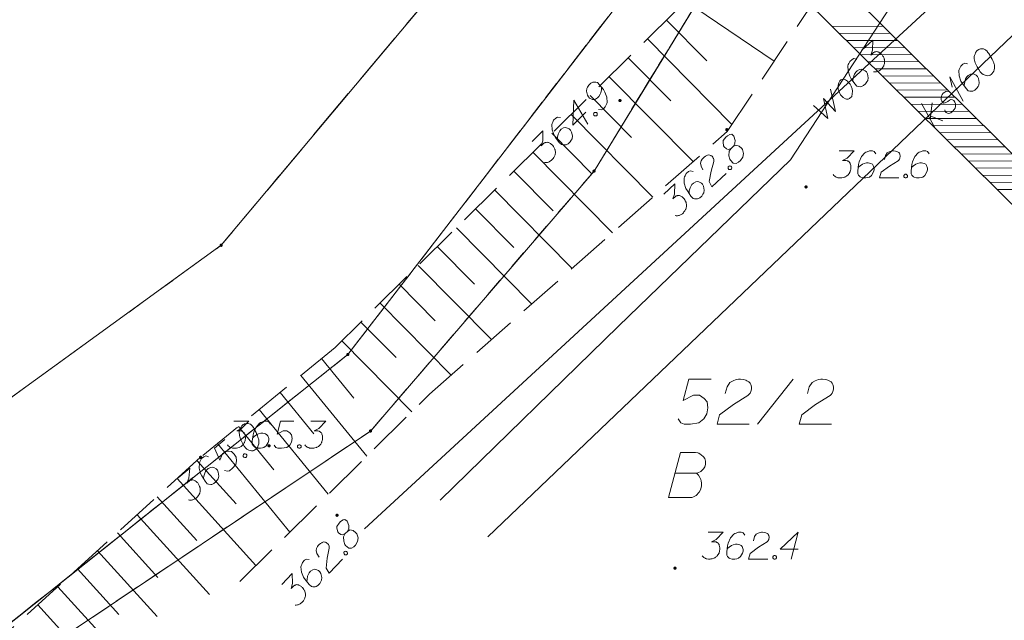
# Model space of a CAD drawing. Header units: metres. Extents: x 5554594 to 5556205, y 5636132 to 5636668.
# Tile 130 of 168: x 5555441 to 5555469, y 5636419 to 5636436. Entities that reach past the tile are written whole.
import ezdxf

# ---------------------------------------------------------------- set-up
doc = ezdxf.new("R2010")
doc.units = ezdxf.units.M
doc.header["$MEASUREMENT"] = 0
doc.header["$XCLIPFRAME"] = 0
for name, pattern in [('PRZER1-1', [2, 1, -1]), ('PRZER2_5-1', [3.5, 2.5, -1]), ('PRZER3-1', [4, 3, -1])]:
    doc.linetypes.add(name, pattern=pattern)
for name, color, linetype, lineweight in [('#RASTER', 7, 'Continuous', 18), ('#zakres', 7, 'Continuous', 18), ('#zmodyfikowane', 7, 'Continuous', 18)]:
    doc.layers.add(name, color=color, linetype=linetype, lineweight=lineweight)
for name, color, linetype, lineweight, true_color in [('GEPPGD', 96, 'Continuous', 18, 0x008000), ('GESDZI', 18, 'Continuous', 18, 0x0a0909), ('GESDZI_O', 18, 'Continuous', 18, 0x0a0909), ('GESKKL', 96, 'PRZER3-1', 18, 0x008000), ('GESUZY', 96, 'PRZER1-1', 18, 0x008000), ('GESUZY_O', 96, 'PRZER1-1', 18, 0x008000), ('GSPWPN', 18, 'Continuous', 18, 0x0a0909), ('GSPWPN_O', 18, 'Continuous', 18, 0x0a0909), ('GSSZSN', 18, 'PRZER2_5-1', 18, 0x0a0909), ('GULENN', 1, 'Continuous', 18, 0xff0000), ('GULKSP', 36, 'Continuous', 18, 0x803300), ('GULKSP_O', 36, 'Continuous', 18, 0x803300), ('GULWOP_O', 5, 'Continuous', 18, 0x0000ff), ('GUPEPI', 1, 'Continuous', 18, 0xff0000)]:
    doc.layers.add(name, color=color, linetype=linetype, lineweight=lineweight, true_color=true_color)
picture_1 = doc.add_image_def('image2.tif', size_in_pixel=(18897, 11811))

# ---------------------------------------------------------------- blocks, each defined once
blk = doc.blocks.new('POINT')
blk.add_hatch(color=0).paths.add_polyline_path([(-0.000884, -0.0025), (-0.0025, -0.000884), (-0.0025, 0.000884), (0.000884, 0.0025), (0.0025, 0.000884), (0.0025, -0.000884), (0.000884, -0.0025)])
blk = doc.blocks.new('KOLO_2')
blk.add_hatch(color=0).paths.add_polyline_path([(0, -0.5), (-0.12941, -0.482963), (-0.25, -0.433013), (-0.353553, -0.353553), (-0.433013, -0.25), (-0.482963, -0.12941), (-0.5, 0), (-0.482963, 0.12941), (-0.433013, 0.25), (-0.353553, 0.353553), (-0.25, 0.433013), (-0.12941, 0.482963), (0, 0.5), (0.12941, 0.482963), (0.25, 0.433013), (0.353553, 0.353553), (0.433013, 0.25), (0.482963, 0.12941), (0.5, 0), (0.482963, -0.12941), (0.433013, -0.25), (0.353553, -0.353553), (0.25, -0.433013), (0.12941, -0.482963)])
blk = doc.blocks.new('EPPGN')
blk.add_hatch(color=0).paths.add_polyline_path([(0, -0.09), (-0.027812, -0.085595), (-0.052901, -0.072812), (-0.072812, -0.052901), (-0.085595, -0.027812), (-0.09, 0), (-0.085595, 0.027812), (-0.072812, 0.052901), (-0.052901, 0.072812), (-0.027812, 0.085595), (0, 0.09), (0.027812, 0.085595), (0.052901, 0.072812), (0.072812, 0.052901), (0.085595, 0.027812), (0.09, 0), (0.085595, -0.027812), (0.072812, -0.052901), (0.052901, -0.072812), (0.027812, -0.085595)])
blk = doc.blocks.new('*U192')
at = {"layer": 'GULKSP_O', "color": 36, "linetype": 'ByBlock', "lineweight": 18, "true_color": 0x803300}
for p, q in [((5555466.894, 5636432.543), (5555466.522, 5636433.224)), ((5555466.762, 5636432.784), (5555466.814, 5636433.243)), ((5555466.773, 5636432.876), (5555467.108, 5636432.747))]:
    blk.add_line(p, q, dxfattribs=at)
blk = doc.blocks.new('*U193')
at = {"layer": 'GULKSP_O', "color": 36, "linetype": 'ByBlock', "lineweight": 18, "true_color": 0x803300}
for q in [(5555467.676, 5636433.29), (5555467.372, 5636433.685)]:
    blk.add_line((5555467.303, 5636433.971), q, dxfattribs=at)

msp = doc.modelspace()

# ---------------------------------------------------------------- linework, layer by layer
at = {"layer": '#zakres', "color": 134, "linetype": 'Continuous', "lineweight": 18}
for p, q in [((5555453.852, 5636446.855), (5555484.202, 5636416.82)), ((5555453.148, 5636446.145), (5555483.498, 5636416.11)), ((5555464.045, 5636435.368), (5555465.445, 5636435.376)), ((5555464.244, 5636435.171), (5555465.644, 5636435.179)), ((5555464.443, 5636434.975), (5555465.843, 5636434.982)), ((5555464.642, 5636434.778), (5555466.042, 5636434.785)), ((5555464.841, 5636434.581), (5555466.241, 5636434.588)), ((5555465.04, 5636434.384), (5555466.44, 5636434.391)), ((5555465.239, 5636434.187), (5555466.639, 5636434.194)), ((5555465.438, 5636433.99), (5555466.838, 5636433.997)), ((5555465.637, 5636433.793), (5555467.037, 5636433.8)), ((5555465.836, 5636433.596), (5555467.236, 5636433.603)), ((5555466.035, 5636433.399), (5555467.435, 5636433.406)), ((5555466.234, 5636433.202), (5555467.634, 5636433.209)), ((5555466.433, 5636433.005), (5555467.833, 5636433.012)), ((5555466.632, 5636432.808), (5555468.032, 5636432.815)), ((5555466.831, 5636432.611), (5555468.231, 5636432.618)), ((5555467.03, 5636432.414), (5555468.43, 5636432.421)), ((5555467.229, 5636432.217), (5555468.629, 5636432.224)), ((5555467.428, 5636432.02), (5555468.828, 5636432.028)), ((5555467.627, 5636431.823), (5555469.027, 5636431.831)), ((5555467.826, 5636431.626), (5555469.226, 5636431.634)), ((5555468.025, 5636431.429), (5555469.425, 5636431.437)), ((5555468.224, 5636431.232), (5555469.624, 5636431.24)), ((5555468.423, 5636431.035), (5555469.823, 5636431.043)), ((5555468.622, 5636430.838), (5555470.022, 5636430.846))]:
    msp.add_line(p, q, dxfattribs=at)
at = {"layer": '#zmodyfikowane', "color": 5, "linetype": 'Continuous', "lineweight": 18, "true_color": 0x0000ff, "flags": 128}
msp.add_lwpolyline([(5555490.58, 5636442.88), (5555480.97, 5636449.01), (5555451.045, 5636421.409)], dxfattribs=at)
at = {"layer": 'GESDZI', "color": 96, "linetype": 'Continuous', "lineweight": 18, "flags": 128}
for points in [[(5555401.076, 5636390.282), (5555404.073, 5636395.02), (5555409.758, 5636401.08), (5555415.606, 5636406.363), (5555423.635, 5636411.745), (5555430.735, 5636417.459), (5555447.06, 5636429.289), (5555454.524, 5636438.193), (5555464.207, 5636454.062), (5555467.116, 5636460.589), (5555468.332, 5636465.003), (5555472.295, 5636474.764), (5555473.727, 5636476.915), (5555478.789, 5636482.309), (5555486.827, 5636487.153), (5555491.335, 5636490.878), (5555494.572, 5636495.113), (5555496.203, 5636499.774)], [(5555498.831, 5636497.826), (5555497.916, 5636495.121), (5555494.886, 5636489.995), (5555492.02, 5636486.875), (5555487.899, 5636483.58), (5555479.095, 5636477.123), (5555476.226, 5636474.148), (5555473.057, 5636465.855), (5555470.67, 5636460.65), (5555463.042, 5636442.883), (5555458.424, 5636436.43), (5555450.581, 5636426.255), (5555436.482, 5636415.046), (5555422.948, 5636405.301), (5555415.395, 5636399.944), (5555410.221, 5636395.159), (5555404.633, 5636386.632), (5555399.591, 5636376.915), (5555395.485, 5636361.975)], [(5555395.485, 5636361.975), (5555399.591, 5636376.915), (5555404.633, 5636386.632), (5555410.221, 5636395.159), (5555415.395, 5636399.944), (5555422.948, 5636405.301), (5555436.482, 5636415.046), (5555450.581, 5636426.255), (5555458.424, 5636436.43), (5555463.042, 5636442.883), (5555470.67, 5636460.65), (5555472.46, 5636456.89), (5555469.38, 5636450.93), (5555457.42, 5636431.35), (5555451.21, 5636424.13), (5555441.83, 5636417.85), (5555424.78, 5636404.45), (5555410.8, 5636392.86), (5555407.98, 5636388.69), (5555401.58, 5636375.21), (5555399.135, 5636366.433)], [(5555399.135, 5636366.433), (5555401.58, 5636375.21), (5555407.98, 5636388.69), (5555410.8, 5636392.86), (5555424.78, 5636404.45), (5555441.83, 5636417.85), (5555451.21, 5636424.13), (5555457.42, 5636431.35), (5555469.38, 5636450.93), (5555472.46, 5636456.89), (5555487.39, 5636447.84), (5555495.36, 5636441.79), (5555512.96, 5636426.69), (5555500.39, 5636427.61), (5555493.74, 5636426.2), (5555492.33, 5636424.58), (5555491.43, 5636422.53), (5555488.92, 5636412.93), (5555484.75, 5636396.97), (5555483.807, 5636393.359)]]:
    msp.add_lwpolyline(points, dxfattribs=at)
msp.add_lwpolyline([(5555404.073, 5636395.02), (5555398.748, 5636398.735), (5555383.39, 5636416.92), (5555389.734, 5636423.873), (5555402.789, 5636438.708), (5555413.799, 5636449.56), (5555420.669, 5636454.714), (5555430.383, 5636458.569), (5555437.185, 5636462.46), (5555446.84, 5636464.597), (5555451.868, 5636465.418), (5555457.224, 5636464.58), (5555467.116, 5636460.589), (5555464.207, 5636454.062), (5555454.524, 5636438.193), (5555447.06, 5636429.289), (5555430.735, 5636417.459), (5555423.635, 5636411.745), (5555415.606, 5636406.363), (5555409.758, 5636401.08), (5555404.073, 5636395.02)], close=True, dxfattribs=at)
at = {"layer": 'GESDZI_O', "color": 96, "linetype": 'Continuous', "lineweight": 18}
msp.add_line((5555461.96, 5636424.317), (5555462.954, 5636425.567), dxfattribs=at)
at = {"layer": 'GESDZI_O', "color": 96, "linetype": 'Continuous', "lineweight": 18, "flags": 128}
for points in [[(5555460.671, 5636425.567), (5555460.051, 5636425.567), (5555459.893, 5636424.977), (5555460.179, 5636425.124), (5555460.346, 5636425.124), (5555460.484, 5636425.036), (5555460.562, 5636424.937), (5555460.582, 5636424.77), (5555460.553, 5636424.603), (5555460.474, 5636424.465), (5555460.336, 5636424.357), (5555460.1, 5636424.317), (5555459.923, 5636424.317), (5555459.834, 5636424.357), (5555459.755, 5636424.465)], [(5555461.064, 5636425.174), (5555461.114, 5636425.361), (5555461.192, 5636425.479), (5555461.281, 5636425.528), (5555461.369, 5636425.557), (5555461.438, 5636425.567), (5555461.488, 5636425.567), (5555461.576, 5636425.557), (5555461.635, 5636425.538), (5555461.665, 5636425.528), (5555461.724, 5636425.498), (5555461.753, 5636425.459), (5555461.773, 5636425.42), (5555461.783, 5636425.39), (5555461.793, 5636425.351), (5555461.793, 5636425.301), (5555461.783, 5636425.252), (5555461.773, 5636425.223), (5555461.753, 5636425.183), (5555461.724, 5636425.144), (5555461.694, 5636425.115), (5555461.291, 5636424.868), (5555460.907, 5636424.583), (5555460.838, 5636424.317), (5555461.734, 5636424.317)], [(5555463.348, 5636425.174), (5555463.397, 5636425.361), (5555463.476, 5636425.479), (5555463.564, 5636425.528), (5555463.653, 5636425.557), (5555463.722, 5636425.567), (5555463.771, 5636425.567), (5555463.859, 5636425.557), (5555463.919, 5636425.538), (5555463.948, 5636425.528), (5555464.007, 5636425.498), (5555464.037, 5636425.459), (5555464.056, 5636425.42), (5555464.066, 5636425.39), (5555464.076, 5636425.351), (5555464.076, 5636425.301), (5555464.066, 5636425.252), (5555464.056, 5636425.223), (5555464.037, 5636425.183), (5555464.007, 5636425.144), (5555463.978, 5636425.115), (5555463.574, 5636424.868), (5555463.19, 5636424.583), (5555463.121, 5636424.317), (5555464.017, 5636424.317)]]:
    msp.add_lwpolyline(points, dxfattribs=at)
at = {"layer": 'GESKKL', "color": 96, "linetype": 'PRZER3-1', "lineweight": 18, "ltscale": 0.5, "true_color": 0x008000}
msp.add_lwpolyline([(5555447.06, 5636429.289), (5555454.524, 5636438.193), (5555464.207, 5636454.062), (5555467.116, 5636460.589), (5555457.224, 5636464.58), (5555451.868, 5636465.418), (5555446.84, 5636464.597), (5555437.185, 5636462.46), (5555430.383, 5636458.569), (5555420.669, 5636454.714), (5555413.799, 5636449.56), (5555402.789, 5636438.708), (5555389.734, 5636423.873), (5555383.39, 5636416.92), (5555398.748, 5636398.735), (5555404.073, 5636395.02), (5555409.758, 5636401.08), (5555415.606, 5636406.363), (5555423.635, 5636411.745), (5555430.735, 5636417.459), (5555447.06, 5636429.289)], close=True, dxfattribs=at)
at = {"layer": 'GESUZY', "color": 96, "linetype": 'PRZER1-1', "lineweight": 18, "ltscale": 0.5, "true_color": 0x008000}
for points in [[(5555388.979, 5636354.029), (5555392.657, 5636365.659), (5555395.519, 5636378.339), (5555401.076, 5636390.282), (5555404.073, 5636395.02), (5555409.758, 5636401.08), (5555415.606, 5636406.363), (5555423.635, 5636411.745), (5555430.735, 5636417.459), (5555447.06, 5636429.289), (5555454.524, 5636438.193), (5555464.207, 5636454.062), (5555467.116, 5636460.589), (5555468.332, 5636465.003), (5555472.295, 5636474.764), (5555473.727, 5636476.915), (5555478.789, 5636482.309), (5555486.827, 5636487.153), (5555491.335, 5636490.878), (5555494.572, 5636495.113), (5555496.203, 5636499.774)], [(5555498.831, 5636497.826), (5555497.916, 5636495.121), (5555494.886, 5636489.995), (5555492.02, 5636486.875), (5555487.899, 5636483.58), (5555479.095, 5636477.123), (5555476.226, 5636474.148), (5555473.057, 5636465.855), (5555470.67, 5636460.65), (5555463.042, 5636442.883), (5555458.424, 5636436.43), (5555450.581, 5636426.255), (5555436.482, 5636415.046), (5555422.948, 5636405.301), (5555415.395, 5636399.944), (5555410.221, 5636395.159), (5555404.633, 5636386.632), (5555399.591, 5636376.915), (5555395.485, 5636361.975)], [(5555395.485, 5636361.975), (5555399.591, 5636376.915), (5555404.633, 5636386.632), (5555410.221, 5636395.159), (5555415.395, 5636399.944), (5555422.948, 5636405.301), (5555436.482, 5636415.046), (5555450.581, 5636426.255), (5555458.424, 5636436.43), (5555463.042, 5636442.883), (5555470.67, 5636460.65), (5555472.46, 5636456.89), (5555469.38, 5636450.93), (5555457.42, 5636431.35), (5555451.21, 5636424.13), (5555441.83, 5636417.85), (5555424.78, 5636404.45), (5555410.8, 5636392.86), (5555407.98, 5636388.69), (5555401.58, 5636375.21), (5555399.135, 5636366.433)], [(5555399.135, 5636366.433), (5555401.58, 5636375.21), (5555407.98, 5636388.69), (5555410.8, 5636392.86), (5555424.78, 5636404.45), (5555441.83, 5636417.85), (5555451.21, 5636424.13), (5555457.42, 5636431.35), (5555469.38, 5636450.93), (5555472.46, 5636456.89), (5555487.39, 5636447.84), (5555495.36, 5636441.79), (5555512.96, 5636426.69), (5555500.39, 5636427.61), (5555493.74, 5636426.2), (5555492.33, 5636424.58), (5555491.43, 5636422.53)]]:
    msp.add_lwpolyline(points, dxfattribs=at)
msp.add_lwpolyline([(5555447.06, 5636429.289), (5555454.524, 5636438.193), (5555464.207, 5636454.062), (5555467.116, 5636460.589), (5555457.224, 5636464.58), (5555451.868, 5636465.418), (5555446.84, 5636464.597), (5555437.185, 5636462.46), (5555430.383, 5636458.569), (5555420.669, 5636454.714), (5555413.799, 5636449.56), (5555402.789, 5636438.708), (5555389.734, 5636423.873), (5555383.39, 5636416.92), (5555398.748, 5636398.735), (5555404.073, 5636395.02), (5555409.758, 5636401.08), (5555415.606, 5636406.363), (5555423.635, 5636411.745), (5555430.735, 5636417.459), (5555447.06, 5636429.289)], close=True, dxfattribs=at)
at = {"layer": 'GESUZY_O', "color": 96, "linetype": 'Continuous', "lineweight": 18, "true_color": 0x008000, "flags": 128}
msp.add_lwpolyline([(5555459.672, 5636422.959), (5555460.263, 5636422.959), (5555460.302, 5636422.969), (5555460.39, 5636423.008), (5555460.459, 5636423.077), (5555460.499, 5636423.136), (5555460.518, 5636423.196), (5555460.518, 5636423.225), (5555460.518, 5636423.264), (5555460.518, 5636423.294), (5555460.499, 5636423.363), (5555460.459, 5636423.412), (5555460.4, 5636423.471), (5555460.371, 5636423.491), (5555460.331, 5636423.51), (5555460.302, 5636423.52), (5555460.243, 5636423.53), (5555459.82, 5636423.53), (5555459.485, 5636422.28), (5555460.135, 5636422.28), (5555460.164, 5636422.29), (5555460.223, 5636422.32), (5555460.253, 5636422.339), (5555460.341, 5636422.428), (5555460.381, 5636422.497), (5555460.39, 5636422.526), (5555460.41, 5636422.605), (5555460.41, 5636422.684), (5555460.4, 5636422.743), (5555460.39, 5636422.782), (5555460.361, 5636422.841), (5555460.322, 5636422.9), (5555460.302, 5636422.92), (5555460.263, 5636422.959)], dxfattribs=at)
at = {"layer": 'GSPWPN_O', "color": 7, "linetype": 'Continuous', "lineweight": 18, "flags": 128}
for points in [[(5555457.544, 5636433.061), (5555457.623, 5636433.048), (5555457.673, 5636433.073), (5555457.732, 5636433.132), (5555457.757, 5636433.19), (5555457.774, 5636433.223), (5555457.782, 5636433.257), (5555457.774, 5636433.399), (5555457.721, 5636433.545), (5555457.679, 5636433.612), (5555457.575, 5636433.75), (5555457.513, 5636433.813), (5555457.471, 5636433.821), (5555457.404, 5636433.822), (5555457.383, 5636433.818), (5555457.329, 5636433.789), (5555457.274, 5636433.735), (5555457.241, 5636433.685), (5555457.22, 5636433.647), (5555457.211, 5636433.572), (5555457.236, 5636433.463), (5555457.265, 5636433.409), (5555457.298, 5636433.375), (5555457.373, 5636433.342), (5555457.411, 5636433.337), (5555457.457, 5636433.35), (5555457.52, 5636433.387), (5555457.557, 5636433.425), (5555457.591, 5636433.483), (5555457.608, 5636433.525), (5555457.625, 5636433.608), (5555457.629, 5636433.654), (5555457.629, 5636433.679)], [(5555457.193, 5636432.987), (5555456.832, 5636432.63), (5555456.86, 5636433.323), (5555457.246, 5636432.649)], [(5555457.414, 5636432.957), (5555457.435, 5636432.978), (5555457.456, 5636432.982), (5555457.485, 5636432.978), (5555457.506, 5636432.957), (5555457.51, 5636432.928), (5555457.505, 5636432.907), (5555457.484, 5636432.886), (5555457.464, 5636432.882), (5555457.434, 5636432.886), (5555457.413, 5636432.907), (5555457.409, 5636432.937), (5555457.414, 5636432.957)], [(5555456.486, 5636432.835), (5555456.407, 5636432.848), (5555456.357, 5636432.823), (5555456.298, 5636432.765), (5555456.273, 5636432.707), (5555456.256, 5636432.673), (5555456.248, 5636432.64), (5555456.255, 5636432.498), (5555456.309, 5636432.352), (5555456.351, 5636432.285), (5555456.455, 5636432.147), (5555456.517, 5636432.084), (5555456.559, 5636432.075), (5555456.626, 5636432.075), (5555456.647, 5636432.079), (5555456.701, 5636432.108), (5555456.755, 5636432.162), (5555456.789, 5636432.212), (5555456.81, 5636432.25), (5555456.819, 5636432.325), (5555456.794, 5636432.433), (5555456.765, 5636432.488), (5555456.732, 5636432.521), (5555456.657, 5636432.555), (5555456.619, 5636432.559), (5555456.573, 5636432.547), (5555456.51, 5636432.51), (5555456.473, 5636432.472), (5555456.439, 5636432.414), (5555456.422, 5636432.372), (5555456.405, 5636432.289), (5555456.401, 5636432.243), (5555456.401, 5636432.218)], [(5555455.703, 5636432.174), (5555455.996, 5636432.466), (5555456, 5636432.186), (5555455.953, 5636432.048), (5555456.029, 5636432.123), (5555456.05, 5636432.135), (5555456.062, 5636432.14), (5555456.075, 5636432.144), (5555456.087, 5636432.148), (5555456.116, 5636432.152), (5555456.137, 5636432.148), (5555456.158, 5636432.143), (5555456.175, 5636432.135), (5555456.212, 5636432.114), (5555456.242, 5636432.093), (5555456.254, 5636432.08), (5555456.271, 5636432.064), (5555456.291, 5636432.034), (5555456.304, 5636432.013), (5555456.316, 5636431.993), (5555456.325, 5636431.976), (5555456.329, 5636431.963), (5555456.333, 5636431.951), (5555456.337, 5636431.938), (5555456.341, 5636431.917), (5555456.345, 5636431.888), (5555456.345, 5636431.863), (5555456.345, 5636431.846), (5555456.341, 5636431.825), (5555456.337, 5636431.805), (5555456.328, 5636431.78), (5555456.324, 5636431.767), (5555456.303, 5636431.73), (5555456.282, 5636431.7), (5555456.269, 5636431.68), (5555456.24, 5636431.65), (5555456.202, 5636431.621), (5555456.186, 5636431.613), (5555456.169, 5636431.605), (5555456.152, 5636431.596), (5555456.131, 5636431.592), (5555456.11, 5636431.588), (5555456.073, 5636431.584), (5555456.043, 5636431.588)], [(5555461.226, 5636431.98), (5555461.287, 5636432.036), (5555461.3, 5636432.056), (5555461.333, 5636432.126), (5555461.34, 5636432.197), (5555461.308, 5636432.319), (5555461.247, 5636432.376), (5555461.197, 5636432.37), (5555461.124, 5636432.327), (5555461.081, 5636432.288), (5555461.01, 5636432.199), (5555461.004, 5636432.153), (5555461.02, 5636432.048), (5555461.035, 5636432.022), (5555461.104, 5636431.965), (5555461.145, 5636431.954), (5555461.226, 5636431.98), (5555461.172, 5636431.899), (5555461.167, 5636431.774), (5555461.192, 5636431.677), (5555461.207, 5636431.651), (5555461.287, 5636431.572), (5555461.366, 5636431.564), (5555461.435, 5636431.595), (5555461.487, 5636431.643), (5555461.55, 5636431.74), (5555461.575, 5636431.835), (5555461.542, 5636431.95), (5555461.523, 5636431.98), (5555461.454, 5636432.045), (5555461.364, 5636432.074), (5555461.287, 5636432.036)], [(5555464.231, 5636431.91), (5555464.645, 5636431.91), (5555464.45, 5636431.709), (5555464.32, 5636431.644), (5555464.426, 5636431.644), (5555464.45, 5636431.638), (5555464.462, 5636431.632), (5555464.473, 5636431.627), (5555464.485, 5636431.621), (5555464.509, 5636431.603), (5555464.521, 5636431.585), (5555464.532, 5636431.568), (5555464.538, 5636431.55), (5555464.55, 5636431.508), (5555464.556, 5636431.473), (5555464.556, 5636431.455), (5555464.556, 5636431.432), (5555464.55, 5636431.396), (5555464.544, 5636431.373), (5555464.538, 5636431.349), (5555464.532, 5636431.331), (5555464.527, 5636431.319), (5555464.521, 5636431.308), (5555464.515, 5636431.296), (5555464.503, 5636431.278), (5555464.485, 5636431.254), (5555464.468, 5636431.237), (5555464.456, 5636431.225), (5555464.438, 5636431.213), (5555464.42, 5636431.201), (5555464.397, 5636431.19), (5555464.385, 5636431.184), (5555464.343, 5636431.172), (5555464.308, 5636431.166), (5555464.284, 5636431.16), (5555464.243, 5636431.16), (5555464.196, 5636431.166), (5555464.178, 5636431.172), (5555464.16, 5636431.178), (5555464.143, 5636431.184), (5555464.125, 5636431.195), (5555464.107, 5636431.207), (5555464.078, 5636431.231), (5555464.06, 5636431.254)], [(5555465.253, 5636431.827), (5555465.206, 5636431.892), (5555465.152, 5636431.91), (5555465.07, 5636431.91), (5555465.011, 5636431.886), (5555464.975, 5636431.875), (5555464.946, 5636431.857), (5555464.851, 5636431.751), (5555464.786, 5636431.609), (5555464.769, 5636431.532), (5555464.745, 5636431.361), (5555464.745, 5636431.272), (5555464.769, 5636431.237), (5555464.816, 5636431.19), (5555464.834, 5636431.178), (5555464.893, 5636431.16), (5555464.969, 5636431.16), (5555465.028, 5636431.172), (5555465.07, 5636431.184), (5555465.129, 5636431.231), (5555465.188, 5636431.325), (5555465.206, 5636431.384), (5555465.206, 5636431.432), (5555465.176, 5636431.508), (5555465.152, 5636431.538), (5555465.111, 5636431.562), (5555465.04, 5636431.579), (5555464.987, 5636431.579), (5555464.922, 5636431.562), (5555464.881, 5636431.544), (5555464.81, 5636431.497), (5555464.775, 5636431.467), (5555464.757, 5636431.449)], [(5555465.489, 5636431.674), (5555465.519, 5636431.786), (5555465.566, 5636431.857), (5555465.619, 5636431.886), (5555465.672, 5636431.904), (5555465.713, 5636431.91), (5555465.743, 5636431.91), (5555465.796, 5636431.904), (5555465.832, 5636431.892), (5555465.849, 5636431.886), (5555465.885, 5636431.869), (5555465.902, 5636431.845), (5555465.914, 5636431.821), (5555465.92, 5636431.804), (5555465.926, 5636431.78), (5555465.926, 5636431.751), (5555465.92, 5636431.721), (5555465.914, 5636431.703), (5555465.902, 5636431.68), (5555465.885, 5636431.656), (5555465.867, 5636431.638), (5555465.625, 5636431.491), (5555465.395, 5636431.319), (5555465.353, 5636431.16), (5555465.891, 5636431.16)], [(5555466.735, 5636431.827), (5555466.688, 5636431.892), (5555466.635, 5636431.91), (5555466.552, 5636431.91), (5555466.493, 5636431.886), (5555466.457, 5636431.875), (5555466.428, 5636431.857), (5555466.333, 5636431.751), (5555466.269, 5636431.609), (5555466.251, 5636431.532), (5555466.227, 5636431.361), (5555466.227, 5636431.272), (5555466.251, 5636431.237), (5555466.298, 5636431.19), (5555466.316, 5636431.178), (5555466.375, 5636431.16), (5555466.452, 5636431.16), (5555466.511, 5636431.172), (5555466.552, 5636431.184), (5555466.611, 5636431.231), (5555466.67, 5636431.325), (5555466.688, 5636431.384), (5555466.688, 5636431.432), (5555466.658, 5636431.508), (5555466.635, 5636431.538), (5555466.593, 5636431.562), (5555466.522, 5636431.579), (5555466.469, 5636431.579), (5555466.404, 5636431.562), (5555466.363, 5636431.544), (5555466.292, 5636431.497), (5555466.257, 5636431.467), (5555466.239, 5636431.449)], [(5555460.447, 5636431.388), (5555460.393, 5636431.49), (5555460.38, 5636431.574), (5555460.4, 5636431.632), (5555460.427, 5636431.681), (5555460.453, 5636431.713), (5555460.475, 5636431.733), (5555460.518, 5636431.765), (5555460.553, 5636431.78), (5555460.57, 5636431.788), (5555460.608, 5636431.798), (5555460.637, 5636431.793), (5555460.661, 5636431.784), (5555460.678, 5636431.774), (5555460.698, 5636431.761), (5555460.718, 5636431.739), (5555460.733, 5636431.713), (5555460.741, 5636431.696), (5555460.748, 5636431.671), (5555460.751, 5636431.642), (5555460.75, 5636431.617), (5555460.671, 5636431.344), (5555460.617, 5636431.062), (5555460.694, 5636430.917), (5555461.091, 5636431.28)], [(5555460.17, 5636431.341), (5555460.091, 5636431.357), (5555460.04, 5636431.334), (5555459.979, 5636431.279), (5555459.951, 5636431.221), (5555459.933, 5636431.189), (5555459.923, 5636431.156), (5555459.925, 5636431.013), (5555459.973, 5636430.865), (5555460.012, 5636430.797), (5555460.11, 5636430.654), (5555460.17, 5636430.589), (5555460.211, 5636430.579), (5555460.278, 5636430.576), (5555460.299, 5636430.579), (5555460.355, 5636430.606), (5555460.411, 5636430.658), (5555460.447, 5636430.706), (5555460.469, 5636430.743), (5555460.481, 5636430.818), (5555460.461, 5636430.927), (5555460.434, 5636430.983), (5555460.402, 5636431.018), (5555460.328, 5636431.054), (5555460.291, 5636431.06), (5555460.245, 5636431.05), (5555460.18, 5636431.015), (5555460.141, 5636430.979), (5555460.105, 5636430.922), (5555460.087, 5636430.881), (5555460.066, 5636430.798), (5555460.06, 5636430.753), (5555460.059, 5636430.728)], [(5555461.149, 5636431.469), (5555461.171, 5636431.489), (5555461.192, 5636431.493), (5555461.221, 5636431.487), (5555461.241, 5636431.465), (5555461.244, 5636431.436), (5555461.239, 5636431.415), (5555461.217, 5636431.395), (5555461.196, 5636431.392), (5555461.167, 5636431.398), (5555461.147, 5636431.419), (5555461.144, 5636431.449), (5555461.149, 5636431.469)], [(5555466.062, 5636431.26), (5555466.091, 5636431.26), (5555466.109, 5636431.249), (5555466.127, 5636431.225), (5555466.127, 5636431.195), (5555466.109, 5636431.172), (5555466.091, 5636431.16), (5555466.062, 5636431.16), (5555466.044, 5636431.172), (5555466.026, 5636431.195), (5555466.026, 5636431.225), (5555466.044, 5636431.249), (5555466.062, 5636431.26)], [(5555459.36, 5636430.712), (5555459.665, 5636430.992), (5555459.657, 5636430.712), (5555459.605, 5636430.576), (5555459.683, 5636430.648), (5555459.705, 5636430.66), (5555459.718, 5636430.663), (5555459.73, 5636430.667), (5555459.743, 5636430.67), (5555459.772, 5636430.673), (5555459.793, 5636430.668), (5555459.814, 5636430.663), (5555459.83, 5636430.654), (5555459.867, 5636430.632), (5555459.895, 5636430.609), (5555459.907, 5636430.596), (5555459.923, 5636430.579), (5555459.942, 5636430.549), (5555459.954, 5636430.527), (5555459.966, 5636430.506), (5555459.973, 5636430.489), (5555459.977, 5636430.476), (5555459.98, 5636430.464), (5555459.984, 5636430.451), (5555459.987, 5636430.43), (5555459.99, 5636430.4), (5555459.989, 5636430.375), (5555459.988, 5636430.359), (5555459.983, 5636430.338), (5555459.978, 5636430.317), (5555459.969, 5636430.293), (5555459.964, 5636430.28), (5555459.942, 5636430.244), (5555459.919, 5636430.215), (5555459.906, 5636430.195), (5555459.876, 5636430.167), (5555459.837, 5636430.14), (5555459.82, 5636430.132), (5555459.803, 5636430.124), (5555459.786, 5636430.117), (5555459.764, 5636430.114), (5555459.743, 5636430.11), (5555459.706, 5636430.108), (5555459.677, 5636430.113)], [(5555447.411, 5636424.4), (5555447.825, 5636424.4), (5555447.63, 5636424.199), (5555447.5, 5636424.134), (5555447.606, 5636424.134), (5555447.63, 5636424.128), (5555447.642, 5636424.122), (5555447.653, 5636424.117), (5555447.665, 5636424.111), (5555447.689, 5636424.093), (5555447.701, 5636424.075), (5555447.712, 5636424.058), (5555447.718, 5636424.04), (5555447.73, 5636423.998), (5555447.736, 5636423.963), (5555447.736, 5636423.945), (5555447.736, 5636423.922), (5555447.73, 5636423.886), (5555447.724, 5636423.863), (5555447.718, 5636423.839), (5555447.712, 5636423.821), (5555447.707, 5636423.809), (5555447.701, 5636423.798), (5555447.695, 5636423.786), (5555447.683, 5636423.768), (5555447.665, 5636423.744), (5555447.648, 5636423.727), (5555447.636, 5636423.715), (5555447.618, 5636423.703), (5555447.6, 5636423.691), (5555447.577, 5636423.68), (5555447.565, 5636423.674), (5555447.523, 5636423.662), (5555447.488, 5636423.656), (5555447.464, 5636423.65), (5555447.423, 5636423.65), (5555447.376, 5636423.656), (5555447.358, 5636423.662), (5555447.34, 5636423.668), (5555447.323, 5636423.674), (5555447.305, 5636423.685), (5555447.287, 5636423.697), (5555447.258, 5636423.721), (5555447.24, 5636423.744)], [(5555447.669, 5636424.307), (5555447.66, 5636424.299), (5555447.636, 5636424.272), (5555447.622, 5636424.253), (5555447.612, 5636424.237), (5555447.596, 5636424.209), (5555447.58, 5636424.173), (5555447.569, 5636424.141), (5555447.561, 5636424.104), (5555447.562, 5636424.074), (5555447.567, 5636424.04), (5555447.572, 5636424.006), (5555447.581, 5636423.967), (5555447.587, 5636423.942), (5555447.6, 5636423.907), (5555447.624, 5636423.85), (5555447.666, 5636423.77), (5555447.702, 5636423.708), (5555447.743, 5636423.657), (5555447.777, 5636423.625), (5555447.829, 5636423.598), (5555447.862, 5636423.587), (5555447.907, 5636423.578), (5555447.949, 5636423.582), (5555447.967, 5636423.589), (5555447.998, 5636423.607), (5555448.021, 5636423.626), (5555448.054, 5636423.66), (5555448.078, 5636423.695), (5555448.09, 5636423.728), (5555448.103, 5636423.777), (5555448.106, 5636423.802), (5555448.109, 5636423.835), (5555448.108, 5636423.864), (5555448.105, 5636423.886), (5555448.096, 5636423.916), (5555448.093, 5636423.929), (5555448.083, 5636423.959), (5555448.07, 5636423.994), (5555448.057, 5636424.029), (5555448.046, 5636424.051), (5555448.04, 5636424.068), (5555448.029, 5636424.09), (5555448.005, 5636424.139), (5555447.991, 5636424.166), (5555447.977, 5636424.192), (5555447.955, 5636424.228), (5555447.926, 5636424.273), (5555447.915, 5636424.286), (5555447.895, 5636424.301), (5555447.876, 5636424.316), (5555447.839, 5636424.332), (5555447.811, 5636424.339), (5555447.786, 5636424.341), (5555447.756, 5636424.34), (5555447.731, 5636424.334), (5555447.713, 5636424.328), (5555447.696, 5636424.321), (5555447.669, 5636424.307)], [(5555448.433, 5636424.317), (5555448.386, 5636424.382), (5555448.332, 5636424.4), (5555448.25, 5636424.4), (5555448.191, 5636424.376), (5555448.155, 5636424.365), (5555448.126, 5636424.347), (5555448.031, 5636424.241), (5555447.966, 5636424.099), (5555447.949, 5636424.022), (5555447.925, 5636423.851), (5555447.925, 5636423.762), (5555447.949, 5636423.727), (5555447.996, 5636423.68), (5555448.014, 5636423.668), (5555448.073, 5636423.65), (5555448.149, 5636423.65), (5555448.208, 5636423.662), (5555448.25, 5636423.674), (5555448.309, 5636423.721), (5555448.368, 5636423.815), (5555448.386, 5636423.874), (5555448.386, 5636423.922), (5555448.356, 5636423.998), (5555448.332, 5636424.028), (5555448.291, 5636424.052), (5555448.22, 5636424.069), (5555448.167, 5636424.069), (5555448.102, 5636424.052), (5555448.061, 5636424.034), (5555447.99, 5636423.987), (5555447.955, 5636423.957), (5555447.937, 5636423.939)], [(5555449.082, 5636424.4), (5555448.71, 5636424.4), (5555448.616, 5636424.046), (5555448.787, 5636424.134), (5555448.887, 5636424.134), (5555448.97, 5636424.081), (5555449.017, 5636424.022), (5555449.029, 5636423.922), (5555449.012, 5636423.821), (5555448.964, 5636423.739), (5555448.882, 5636423.674), (5555448.74, 5636423.65), (5555448.634, 5636423.65), (5555448.58, 5636423.674), (5555448.533, 5636423.739)], [(5555449.555, 5636424.4), (5555449.968, 5636424.4), (5555449.773, 5636424.199), (5555449.643, 5636424.134), (5555449.75, 5636424.134), (5555449.773, 5636424.128), (5555449.785, 5636424.122), (5555449.797, 5636424.117), (5555449.809, 5636424.111), (5555449.832, 5636424.093), (5555449.844, 5636424.075), (5555449.856, 5636424.058), (5555449.862, 5636424.04), (5555449.874, 5636423.998), (5555449.88, 5636423.963), (5555449.88, 5636423.945), (5555449.88, 5636423.922), (5555449.874, 5636423.886), (5555449.868, 5636423.863), (5555449.862, 5636423.839), (5555449.856, 5636423.821), (5555449.85, 5636423.809), (5555449.844, 5636423.798), (5555449.838, 5636423.786), (5555449.826, 5636423.768), (5555449.809, 5636423.744), (5555449.791, 5636423.727), (5555449.779, 5636423.715), (5555449.761, 5636423.703), (5555449.744, 5636423.691), (5555449.72, 5636423.68), (5555449.708, 5636423.674), (5555449.667, 5636423.662), (5555449.632, 5636423.656), (5555449.608, 5636423.65), (5555449.567, 5636423.65), (5555449.519, 5636423.656), (5555449.502, 5636423.662), (5555449.484, 5636423.668), (5555449.466, 5636423.674), (5555449.449, 5636423.685), (5555449.431, 5636423.697), (5555449.401, 5636423.721), (5555449.384, 5636423.744)], [(5555447.162, 5636423.892), (5555446.874, 5636423.656), (5555447.025, 5636423.322), (5555447.102, 5636423.499), (5555447.18, 5636423.562), (5555447.277, 5636423.574), (5555447.351, 5636423.558), (5555447.424, 5636423.488), (5555447.474, 5636423.399), (5555447.49, 5636423.305), (5555447.467, 5636423.202), (5555447.372, 5636423.094), (5555447.29, 5636423.027), (5555447.234, 5636423.012), (5555447.156, 5636423.032)], [(5555449.218, 5636423.75), (5555449.248, 5636423.75), (5555449.265, 5636423.739), (5555449.283, 5636423.715), (5555449.283, 5636423.685), (5555449.265, 5636423.662), (5555449.248, 5636423.65), (5555449.218, 5636423.65), (5555449.201, 5636423.662), (5555449.183, 5636423.685), (5555449.183, 5636423.715), (5555449.201, 5636423.739), (5555449.218, 5636423.75)], [(5555446.712, 5636423.416), (5555446.634, 5636423.436), (5555446.582, 5636423.416), (5555446.518, 5636423.364), (5555446.487, 5636423.308), (5555446.467, 5636423.277), (5555446.455, 5636423.244), (5555446.45, 5636423.102), (5555446.489, 5636422.951), (5555446.524, 5636422.881), (5555446.614, 5636422.733), (5555446.67, 5636422.665), (5555446.711, 5636422.652), (5555446.778, 5636422.646), (5555446.799, 5636422.648), (5555446.856, 5636422.672), (5555446.915, 5636422.72), (5555446.953, 5636422.767), (5555446.978, 5636422.802), (5555446.994, 5636422.876), (5555446.98, 5636422.987), (5555446.956, 5636423.043), (5555446.926, 5636423.08), (5555446.854, 5636423.121), (5555446.817, 5636423.129), (5555446.77, 5636423.121), (5555446.704, 5636423.089), (5555446.663, 5636423.056), (5555446.624, 5636423.001), (5555446.603, 5636422.961), (5555446.579, 5636422.88), (5555446.57, 5636422.834), (5555446.567, 5636422.809)], [(5555447.679, 5636423.475), (5555447.701, 5636423.494), (5555447.723, 5636423.496), (5555447.751, 5636423.489), (5555447.77, 5636423.466), (5555447.771, 5636423.436), (5555447.765, 5636423.416), (5555447.742, 5636423.397), (5555447.721, 5636423.395), (5555447.692, 5636423.402), (5555447.674, 5636423.425), (5555447.672, 5636423.455), (5555447.679, 5636423.475)], [(5555445.869, 5636422.833), (5555446.189, 5636423.095), (5555446.165, 5636422.816), (5555446.106, 5636422.683), (5555446.188, 5636422.751), (5555446.21, 5636422.761), (5555446.223, 5636422.764), (5555446.236, 5636422.767), (5555446.249, 5636422.77), (5555446.278, 5636422.771), (5555446.299, 5636422.765), (5555446.319, 5636422.759), (5555446.335, 5636422.749), (5555446.37, 5636422.724), (5555446.397, 5636422.7), (5555446.408, 5636422.687), (5555446.423, 5636422.668), (5555446.441, 5636422.637), (5555446.452, 5636422.615), (5555446.462, 5636422.593), (5555446.469, 5636422.576), (5555446.472, 5636422.563), (5555446.474, 5636422.55), (5555446.477, 5636422.537), (5555446.479, 5636422.516), (5555446.481, 5636422.487), (5555446.478, 5636422.462), (5555446.477, 5636422.445), (5555446.47, 5636422.425), (5555446.464, 5636422.404), (5555446.453, 5636422.38), (5555446.448, 5636422.368), (5555446.423, 5636422.333), (5555446.4, 5636422.306), (5555446.385, 5636422.286), (5555446.353, 5636422.26), (5555446.313, 5636422.235), (5555446.295, 5636422.228), (5555446.278, 5636422.221), (5555446.261, 5636422.215), (5555446.239, 5636422.213), (5555446.218, 5636422.211), (5555446.18, 5636422.21), (5555446.152, 5636422.217)], [(5555450.509, 5636421.279), (5555450.566, 5636421.339), (5555450.577, 5636421.361), (5555450.604, 5636421.433), (5555450.606, 5636421.504), (5555450.564, 5636421.624), (5555450.5, 5636421.676), (5555450.45, 5636421.666), (5555450.38, 5636421.617), (5555450.34, 5636421.574), (5555450.277, 5636421.48), (5555450.274, 5636421.434), (5555450.299, 5636421.33), (5555450.316, 5636421.306), (5555450.389, 5636421.254), (5555450.431, 5636421.247), (5555450.509, 5636421.279), (5555450.462, 5636421.194), (5555450.466, 5636421.069), (5555450.499, 5636420.974), (5555450.517, 5636420.949), (5555450.603, 5636420.877), (5555450.682, 5636420.876), (5555450.748, 5636420.911), (5555450.796, 5636420.963), (5555450.851, 5636421.065), (5555450.868, 5636421.162), (5555450.827, 5636421.273), (5555450.805, 5636421.302), (5555450.732, 5636421.362), (5555450.639, 5636421.384), (5555450.566, 5636421.339)], [(5555460.591, 5636421.32), (5555461.005, 5636421.32), (5555460.81, 5636421.119), (5555460.68, 5636421.054), (5555460.786, 5636421.054), (5555460.81, 5636421.048), (5555460.822, 5636421.042), (5555460.833, 5636421.037), (5555460.845, 5636421.031), (5555460.869, 5636421.013), (5555460.881, 5636420.995), (5555460.892, 5636420.978), (5555460.898, 5636420.96), (5555460.91, 5636420.918), (5555460.916, 5636420.883), (5555460.916, 5636420.865), (5555460.916, 5636420.842), (5555460.91, 5636420.806), (5555460.904, 5636420.783), (5555460.898, 5636420.759), (5555460.892, 5636420.741), (5555460.887, 5636420.729), (5555460.881, 5636420.718), (5555460.875, 5636420.706), (5555460.863, 5636420.688), (5555460.845, 5636420.664), (5555460.828, 5636420.647), (5555460.816, 5636420.635), (5555460.798, 5636420.623), (5555460.78, 5636420.611), (5555460.757, 5636420.6), (5555460.745, 5636420.594), (5555460.703, 5636420.582), (5555460.668, 5636420.576), (5555460.644, 5636420.57), (5555460.603, 5636420.57), (5555460.556, 5636420.576), (5555460.538, 5636420.582), (5555460.52, 5636420.588), (5555460.503, 5636420.594), (5555460.485, 5636420.605), (5555460.467, 5636420.617), (5555460.438, 5636420.641), (5555460.42, 5636420.664)], [(5555461.613, 5636421.237), (5555461.566, 5636421.302), (5555461.512, 5636421.32), (5555461.43, 5636421.32), (5555461.371, 5636421.296), (5555461.335, 5636421.285), (5555461.306, 5636421.267), (5555461.211, 5636421.161), (5555461.146, 5636421.019), (5555461.129, 5636420.942), (5555461.105, 5636420.771), (5555461.105, 5636420.682), (5555461.129, 5636420.647), (5555461.176, 5636420.6), (5555461.194, 5636420.588), (5555461.253, 5636420.57), (5555461.329, 5636420.57), (5555461.388, 5636420.582), (5555461.43, 5636420.594), (5555461.489, 5636420.641), (5555461.548, 5636420.735), (5555461.566, 5636420.794), (5555461.566, 5636420.842), (5555461.536, 5636420.918), (5555461.512, 5636420.948), (5555461.471, 5636420.972), (5555461.4, 5636420.989), (5555461.347, 5636420.989), (5555461.282, 5636420.972), (5555461.241, 5636420.954), (5555461.17, 5636420.907), (5555461.135, 5636420.877), (5555461.117, 5636420.859)], [(5555461.849, 5636421.084), (5555461.879, 5636421.196), (5555461.926, 5636421.267), (5555461.979, 5636421.296), (5555462.032, 5636421.314), (5555462.073, 5636421.32), (5555462.103, 5636421.32), (5555462.156, 5636421.314), (5555462.192, 5636421.302), (5555462.209, 5636421.296), (5555462.245, 5636421.279), (5555462.262, 5636421.255), (5555462.274, 5636421.231), (5555462.28, 5636421.214), (5555462.286, 5636421.19), (5555462.286, 5636421.161), (5555462.28, 5636421.131), (5555462.274, 5636421.113), (5555462.262, 5636421.09), (5555462.245, 5636421.066), (5555462.227, 5636421.048), (5555461.985, 5636420.901), (5555461.755, 5636420.729), (5555461.713, 5636420.57), (5555462.251, 5636420.57)], [(5555463.095, 5636420.848), (5555462.587, 5636420.848), (5555463.095, 5636421.32), (5555462.894, 5636420.57)], [(5555449.78, 5636420.627), (5555449.718, 5636420.725), (5555449.698, 5636420.808), (5555449.713, 5636420.867), (5555449.736, 5636420.918), (5555449.76, 5636420.952), (5555449.78, 5636420.974), (5555449.821, 5636421.009), (5555449.854, 5636421.026), (5555449.87, 5636421.035), (5555449.907, 5636421.049), (5555449.937, 5636421.046), (5555449.962, 5636421.039), (5555449.979, 5636421.031), (5555450, 5636421.019), (5555450.022, 5636420.999), (5555450.039, 5636420.974), (5555450.048, 5636420.958), (5555450.058, 5636420.933), (5555450.063, 5636420.904), (5555450.064, 5636420.879), (5555450.006, 5636420.601), (5555449.975, 5636420.316), (5555450.063, 5636420.177), (5555450.43, 5636420.57)], [(5555450.473, 5636420.764), (5555450.493, 5636420.785), (5555450.514, 5636420.79), (5555450.543, 5636420.787), (5555450.565, 5636420.767), (5555450.57, 5636420.738), (5555450.566, 5636420.717), (5555450.546, 5636420.695), (5555450.526, 5636420.69), (5555450.496, 5636420.694), (5555450.475, 5636420.714), (5555450.469, 5636420.743), (5555450.473, 5636420.764)], [(5555462.422, 5636420.67), (5555462.451, 5636420.67), (5555462.469, 5636420.659), (5555462.487, 5636420.635), (5555462.487, 5636420.605), (5555462.469, 5636420.582), (5555462.451, 5636420.57), (5555462.422, 5636420.57), (5555462.404, 5636420.582), (5555462.386, 5636420.605), (5555462.386, 5636420.635), (5555462.404, 5636420.659), (5555462.422, 5636420.67)], [(5555449.507, 5636420.559), (5555449.427, 5636420.569), (5555449.378, 5636420.542), (5555449.321, 5636420.481), (5555449.298, 5636420.422), (5555449.283, 5636420.388), (5555449.276, 5636420.354), (5555449.289, 5636420.213), (5555449.348, 5636420.069), (5555449.392, 5636420.003), (5555449.501, 5636419.869), (5555449.566, 5636419.809), (5555449.608, 5636419.802), (5555449.675, 5636419.804), (5555449.696, 5636419.809), (5555449.749, 5636419.84), (5555449.801, 5636419.896), (5555449.833, 5636419.948), (5555449.852, 5636419.986), (5555449.858, 5636420.061), (5555449.829, 5636420.169), (5555449.798, 5636420.222), (5555449.764, 5636420.254), (5555449.687, 5636420.285), (5555449.65, 5636420.288), (5555449.604, 5636420.274), (5555449.543, 5636420.234), (5555449.507, 5636420.195), (5555449.475, 5636420.136), (5555449.46, 5636420.094), (5555449.446, 5636420.01), (5555449.444, 5636419.963), (5555449.445, 5636419.938)], [(5555448.749, 5636419.868), (5555449.031, 5636420.171), (5555449.045, 5636419.891), (5555449.004, 5636419.752), (5555449.077, 5636419.829), (5555449.097, 5636419.843), (5555449.109, 5636419.847), (5555449.122, 5636419.852), (5555449.134, 5636419.857), (5555449.163, 5636419.862), (5555449.184, 5636419.858), (5555449.205, 5636419.855), (5555449.222, 5636419.847), (5555449.26, 5636419.828), (5555449.29, 5636419.808), (5555449.303, 5636419.796), (5555449.321, 5636419.779), (5555449.343, 5636419.751), (5555449.356, 5636419.731), (5555449.369, 5636419.71), (5555449.378, 5636419.694), (5555449.383, 5636419.681), (5555449.387, 5636419.669), (5555449.392, 5636419.657), (5555449.397, 5636419.636), (5555449.402, 5636419.607), (5555449.403, 5636419.582), (5555449.403, 5636419.565), (5555449.4, 5636419.544), (5555449.396, 5636419.523), (5555449.389, 5636419.498), (5555449.385, 5636419.485), (5555449.366, 5636419.447), (5555449.346, 5636419.417), (5555449.334, 5636419.396), (5555449.306, 5636419.365), (5555449.269, 5636419.335), (5555449.253, 5636419.326), (5555449.236, 5636419.317), (5555449.22, 5636419.308), (5555449.199, 5636419.303), (5555449.179, 5636419.298), (5555449.141, 5636419.293), (5555449.112, 5636419.296)]]:
    msp.add_lwpolyline(points, dxfattribs=at)
at = {"layer": 'GSSZSN', "color": 7, "linetype": 'PRZER2_5-1', "lineweight": 18, "ltscale": 0.5}
for points in [[(5555464.12, 5636442.31), (5555459.69, 5636435.8), (5555450.23, 5636426.45), (5555446.49, 5636423.4), (5555438.7, 5636416.34), (5555427.2, 5636406.97), (5555421.23, 5636400.56), (5555412.4, 5636395.92), (5555407.05, 5636386.48), (5555401.21, 5636374.74), (5555399.35, 5636369.92), (5555399.194, 5636366.505)], [(5555447.578, 5636419.947), (5555452.85, 5636425.15), (5555461.12, 5636432.45), (5555466.43, 5636440.42)]]:
    msp.add_lwpolyline(points, dxfattribs=at)
at = {"layer": 'GSSZSN', "color": 7, "linetype": 'Continuous', "lineweight": 18, "flags": 128}
for points in [[(5555459.906, 5636436.117), (5555462.422, 5636434.405)], [(5555459.432, 5636435.545), (5555460.552, 5636434.412)], [(5555458.902, 5636435.021), (5555461.25, 5636432.645)], [(5555458.371, 5636434.497), (5555459.552, 5636433.302)], [(5555457.841, 5636433.972), (5555460.172, 5636431.613)], [(5555457.31, 5636433.448), (5555458.461, 5636432.283)], [(5555456.78, 5636432.924), (5555459.052, 5636430.625)], [(5555456.249, 5636432.399), (5555457.371, 5636431.265)], [(5555455.719, 5636431.875), (5555457.932, 5636429.636)], [(5555455.188, 5636431.351), (5555456.28, 5636430.246)], [(5555454.658, 5636430.826), (5555456.812, 5636428.647)], [(5555454.127, 5636430.302), (5555455.189, 5636429.227)], [(5555453.597, 5636429.778), (5555455.691, 5636427.658)], [(5555453.066, 5636429.253), (5555454.099, 5636428.208)], [(5555452.536, 5636428.729), (5555454.571, 5636426.669)], [(5555452.005, 5636428.205), (5555453.008, 5636427.19)], [(5555451.475, 5636427.68), (5555453.451, 5636425.681)], [(5555450.944, 5636427.156), (5555451.918, 5636426.171)], [(5555450.414, 5636426.632), (5555452.358, 5636424.664)], [(5555449.852, 5636426.142), (5555450.745, 5636425.047)], [(5555449.274, 5636425.67), (5555451.104, 5636423.427)], [(5555448.696, 5636425.199), (5555449.633, 5636424.05)], [(5555448.118, 5636424.728), (5555450.037, 5636422.374)], [(5555447.54, 5636424.256), (5555448.522, 5636423.052)], [(5555446.962, 5636423.785), (5555448.971, 5636421.321)], [(5555446.388, 5636423.308), (5555447.473, 5636422.111)], [(5555445.836, 5636422.807), (5555448.027, 5636420.39)], [(5555445.283, 5636422.306), (5555446.389, 5636421.086)], [(5555444.73, 5636421.805), (5555446.737, 5636419.592)], [(5555444.178, 5636421.304), (5555445.305, 5636420.06)], [(5555443.625, 5636420.804), (5555445.28, 5636418.977)], [(5555443.072, 5636420.303), (5555444.221, 5636419.035)], [(5555442.52, 5636419.802), (5555443.824, 5636418.363)], [(5555441.967, 5636419.301), (5555443.095, 5636418.056)]]:
    msp.add_lwpolyline(points, dxfattribs=at)
at = {"layer": 'GULENN', "color": 1, "linetype": 'Continuous', "lineweight": 18, "true_color": 0xff0000, "flags": 128}
msp.add_lwpolyline([(5555453.145, 5636422.208), (5555458.1, 5636427.04), (5555462.88, 5636431.66), (5555466.81, 5636437.7), (5555474.48, 5636447), (5555476.33, 5636449.31), (5555477.4, 5636449.78), (5555479.13, 5636449.45), (5555482.43, 5636446.6), (5555488.29, 5636440.79), (5555497.88, 5636432.94), (5555499.03, 5636432.8), (5555501.29, 5636433.6), (5555503.6, 5636433.24), (5555509.57, 5636428.99), (5555511.04, 5636427.42)], dxfattribs=at)
at = {"layer": 'GULKSP', "color": 36, "linetype": 'Continuous', "lineweight": 18, "true_color": 0x803300, "flags": 128}
msp.add_lwpolyline([(5555496.79, 5636447), (5555489.28, 5636438.73), (5555479.68, 5636445.28), (5555454.469, 5636421.194)], dxfattribs=at)
at = {"layer": 'GULKSP_O', "color": 36, "linetype": 'Continuous', "lineweight": 18, "true_color": 0x803300, "flags": 128}
for points in [[(5555468.071, 5636434.705), (5555468.063, 5636434.697), (5555468.041, 5636434.668), (5555468.028, 5636434.647), (5555468.02, 5636434.631), (5555468.006, 5636434.602), (5555467.993, 5636434.565), (5555467.984, 5636434.531), (5555467.979, 5636434.494), (5555467.982, 5636434.465), (5555467.99, 5636434.431), (5555467.998, 5636434.397), (5555468.009, 5636434.36), (5555468.017, 5636434.334), (5555468.033, 5636434.301), (5555468.061, 5636434.246), (5555468.109, 5636434.169), (5555468.15, 5636434.11), (5555468.195, 5636434.063), (5555468.232, 5636434.033), (5555468.285, 5636434.011), (5555468.319, 5636434.002), (5555468.364, 5636433.996), (5555468.406, 5636434.004), (5555468.423, 5636434.012), (5555468.453, 5636434.032), (5555468.474, 5636434.052), (5555468.504, 5636434.089), (5555468.526, 5636434.126), (5555468.535, 5636434.16), (5555468.545, 5636434.21), (5555468.545, 5636434.235), (5555468.546, 5636434.268), (5555468.542, 5636434.297), (5555468.539, 5636434.318), (5555468.527, 5636434.348), (5555468.523, 5636434.36), (5555468.511, 5636434.39), (5555468.495, 5636434.424), (5555468.479, 5636434.458), (5555468.467, 5636434.479), (5555468.459, 5636434.496), (5555468.447, 5636434.517), (5555468.419, 5636434.563), (5555468.403, 5636434.589), (5555468.387, 5636434.614), (5555468.363, 5636434.648), (5555468.33, 5636434.691), (5555468.318, 5636434.703), (5555468.297, 5636434.716), (5555468.277, 5636434.729), (5555468.239, 5636434.743), (5555468.21, 5636434.748), (5555468.185, 5636434.748), (5555468.156, 5636434.745), (5555468.131, 5636434.737), (5555468.114, 5636434.729), (5555468.097, 5636434.721), (5555468.071, 5636434.705)], [(5555467.8, 5636434.331), (5555467.721, 5636434.345), (5555467.67, 5636434.321), (5555467.61, 5636434.264), (5555467.584, 5636434.206), (5555467.566, 5636434.173), (5555467.557, 5636434.14), (5555467.562, 5636433.998), (5555467.613, 5636433.851), (5555467.654, 5636433.783), (5555467.755, 5636433.643), (5555467.816, 5636433.579), (5555467.858, 5636433.57), (5555467.924, 5636433.568), (5555467.945, 5636433.572), (5555468, 5636433.6), (5555468.056, 5636433.653), (5555468.09, 5636433.702), (5555468.112, 5636433.739), (5555468.122, 5636433.814), (5555468.1, 5636433.923), (5555468.072, 5636433.978), (5555468.039, 5636434.012), (5555467.965, 5636434.047), (5555467.927, 5636434.052), (5555467.881, 5636434.041), (5555467.817, 5636434.005), (5555467.779, 5636433.968), (5555467.744, 5636433.91), (5555467.727, 5636433.869), (5555467.708, 5636433.786), (5555467.703, 5636433.74), (5555467.702, 5636433.715)], [(5555467.289, 5636433.549), (5555467.248, 5636433.567), (5555467.197, 5636433.56), (5555467.164, 5636433.544), (5555467.121, 5636433.511), (5555467.091, 5636433.474), (5555467.064, 5636433.4), (5555467.063, 5636433.333), (5555467.079, 5636433.291), (5555467.107, 5636433.253), (5555467.136, 5636433.239), (5555467.165, 5636433.243), (5555467.178, 5636433.247), (5555467.212, 5636433.263), (5555467.246, 5636433.287), (5555467.296, 5636433.319), (5555467.33, 5636433.335), (5555467.376, 5636433.33), (5555467.413, 5636433.308), (5555467.446, 5636433.266), (5555467.461, 5636433.215), (5555467.464, 5636433.144), (5555467.45, 5636433.099), (5555467.424, 5636433.057), (5555467.385, 5636433.012), (5555467.33, 5636432.968), (5555467.28, 5636432.952), (5555467.242, 5636432.957), (5555467.205, 5636432.979), (5555467.177, 5636433.009), (5555467.165, 5636433.047)]]:
    msp.add_lwpolyline(points, dxfattribs=at)
at = {"layer": 'GULWOP_O', "color": 5, "linetype": 'Continuous', "lineweight": 18, "flags": 128}
for points in [[(5555464.863, 5636434.705), (5555465.166, 5636434.986), (5555465.16, 5636434.706), (5555465.108, 5636434.57), (5555465.186, 5636434.643), (5555465.208, 5636434.654), (5555465.22, 5636434.658), (5555465.233, 5636434.662), (5555465.246, 5636434.665), (5555465.275, 5636434.669), (5555465.296, 5636434.664), (5555465.317, 5636434.659), (5555465.333, 5636434.65), (5555465.37, 5636434.627), (5555465.398, 5636434.605), (5555465.41, 5636434.592), (5555465.426, 5636434.575), (5555465.446, 5636434.545), (5555465.458, 5636434.524), (5555465.469, 5636434.502), (5555465.477, 5636434.485), (5555465.481, 5636434.473), (5555465.484, 5636434.46), (5555465.488, 5636434.447), (5555465.491, 5636434.426), (5555465.494, 5636434.397), (5555465.494, 5636434.372), (5555465.493, 5636434.355), (5555465.488, 5636434.334), (5555465.483, 5636434.314), (5555465.474, 5636434.289), (5555465.469, 5636434.277), (5555465.447, 5636434.24), (5555465.425, 5636434.211), (5555465.411, 5636434.191), (5555465.381, 5636434.163), (5555465.342, 5636434.135), (5555465.325, 5636434.127), (5555465.308, 5636434.12), (5555465.291, 5636434.112), (5555465.27, 5636434.109), (5555465.249, 5636434.105), (5555465.211, 5636434.103), (5555465.182, 5636434.108)], [(5555464.72, 5636434.46), (5555464.641, 5636434.476), (5555464.59, 5636434.453), (5555464.529, 5636434.397), (5555464.502, 5636434.339), (5555464.484, 5636434.307), (5555464.474, 5636434.273), (5555464.477, 5636434.131), (5555464.526, 5636433.983), (5555464.565, 5636433.915), (5555464.664, 5636433.773), (5555464.724, 5636433.708), (5555464.765, 5636433.698), (5555464.832, 5636433.695), (5555464.853, 5636433.699), (5555464.909, 5636433.726), (5555464.965, 5636433.778), (5555465, 5636433.827), (5555465.023, 5636433.864), (5555465.034, 5636433.938), (5555465.013, 5636434.048), (5555464.986, 5636434.103), (5555464.954, 5636434.138), (5555464.88, 5636434.174), (5555464.843, 5636434.18), (5555464.796, 5636434.169), (5555464.732, 5636434.134), (5555464.693, 5636434.098), (5555464.657, 5636434.041), (5555464.639, 5636434), (5555464.619, 5636433.917), (5555464.613, 5636433.871), (5555464.612, 5636433.846)], [(5555464.249, 5636433.856), (5555464.28, 5636433.884), (5555464.33, 5636433.899), (5555464.409, 5636433.883), (5555464.433, 5636433.865), (5555464.458, 5636433.848), (5555464.474, 5636433.831), (5555464.534, 5636433.765), (5555464.561, 5636433.71), (5555464.588, 5636433.638), (5555464.602, 5636433.571), (5555464.594, 5636433.492), (5555464.583, 5636433.425), (5555464.518, 5636433.365), (5555464.484, 5636433.35), (5555464.438, 5636433.347), (5555464.405, 5636433.357), (5555464.34, 5636433.393), (5555464.268, 5636433.471), (5555464.252, 5636433.505), (5555464.217, 5636433.577), (5555464.207, 5636433.624), (5555464.199, 5636433.649), (5555464.199, 5636433.737), (5555464.218, 5636433.803), (5555464.249, 5636433.856)], [(5555463.521, 5636433.174), (5555463.92, 5636432.811), (5555463.795, 5636433.364), (5555464.133, 5636433.008), (5555463.989, 5636433.624)]]:
    msp.add_lwpolyline(points, dxfattribs=at)

# ---------------------------------------------------------------- block references
at = {"layer": 'GEPPGD', "color": 96, "lineweight": 18, "true_color": 0x008000, "xscale": 0.5, "yscale": 0.5, "zscale": 0.5, "rotation": 90}
for p in [(5555457.42, 5636431.35), (5555447.06, 5636429.289), (5555450.581, 5636426.255), (5555451.21, 5636424.13)]:
    msp.add_blockref('EPPGN', p, dxfattribs=at)
at = {"layer": 'GSPWPN', "color": 7, "lineweight": 18, "xscale": 0.09, "yscale": 0.09, "zscale": 0.09, "rotation": 90}
for p in [(5555458.14, 5636433.31), (5555461.11, 5636432.5), (5555463.31, 5636430.91), (5555448.39, 5636423.72), (5555446.49, 5636423.4), (5555450.28, 5636421.79), (5555459.67, 5636420.32)]:
    msp.add_blockref('KOLO_2', p, dxfattribs=at)
at = {"layer": 'GULKSP_O', "color": 36, "linetype": 'Continuous', "lineweight": 18, "true_color": 0x803300}
for name in ['*U193', '*U192']:
    msp.add_blockref(name, (0, 0), dxfattribs=at)
at = {"layer": 'GUPEPI', "color": 1, "lineweight": 18, "true_color": 0xff0000, "rotation": 90}
for p in [(5555462.88, 5636431.66), (5555458.1, 5636427.04)]:
    msp.add_blockref('POINT', p, dxfattribs=at)

# ---------------------------------------------------------------- pictures from other files: only their frames are drawn
at = {"layer": '#RASTER', "color": 252, "linetype": 'Continuous', "lineweight": 18}
image = msp.add_image(picture_1, insert=(5555393.385, 5636149.865), size_in_units=(811.151, 518.084), dxfattribs=at)
image.set_boundary_path([(-0.5, -0.5), (-0.5, 11810.5), (18896.5, 11810.5), (18896.5, -0.5), (-0.5, -0.5)])
image.dxf.flags = 15

doc.saveas('drawing.dxf')
